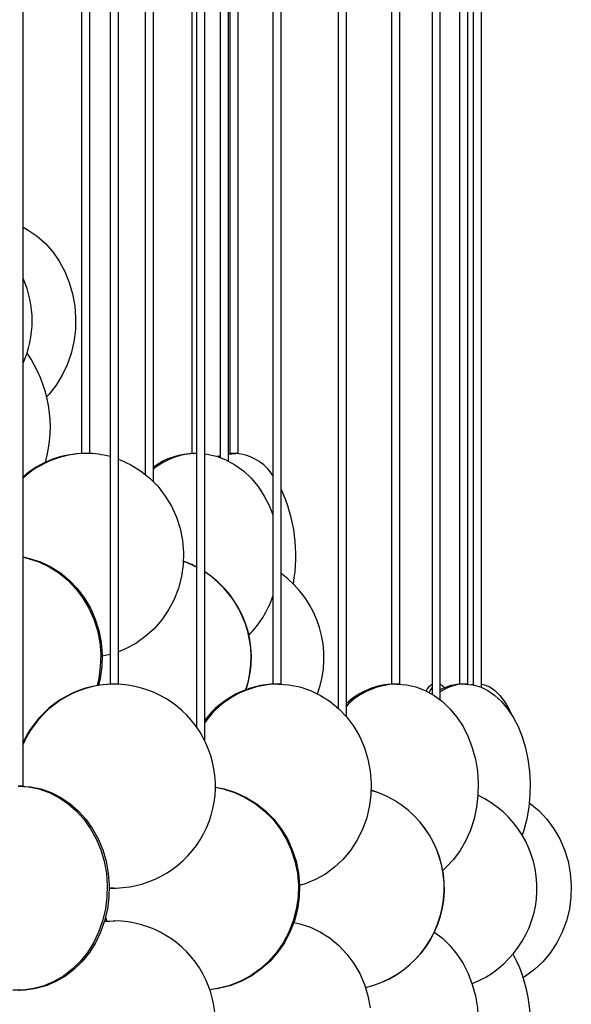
# Model space of a CAD drawing. Header units: millimetres. Extents: x 689 to 2936, y 194 to 2979.
# Tile 13 of 45: x 1106 to 1241, y 1509 to 1750. Entities that reach past the tile are written whole.
import ezdxf

# ---------------------------------------------------------------- set-up
doc = ezdxf.new("R2010")
doc.units = ezdxf.units.MM

msp = doc.modelspace()

# ---------------------------------------------------------------- linework, layer by layer
at = {"color": 7, "linetype": 'Continuous', "lineweight": 25}
for p, q in [((1128.29, 2137.99), (1128.29, 1587.49)), ((1130.29, 1587.49), (1130.29, 2137.99)), ((1170.12, 1587.49), (1170.12, 2124.13)), ((1168.12, 2121.43), (1168.12, 1587.49)), ((1197.15, 2116.36), (1197.15, 1587.49)), ((1199.15, 1587.49), (1199.15, 2117.65)), ((1213.79, 2113.77), (1213.79, 1587.49)), ((1215.79, 1587.49), (1215.79, 2114.39)), ((1106.97, 1562.49), (1106.97, 2112.99)), ((1149.44, 2112.99), (1149.44, 1576.95)), ((1151.44, 1573.53), (1151.44, 2112.99)), ((1184.1, 2112.99), (1184.1, 1581.58)), ((1186.1, 1579.49), (1186.1, 2112.99)), ((1207.09, 2112.99), (1207.09, 1585.02)), ((1209.09, 1583.63), (1209.09, 2112.99)), ((1217.17, 2112.99), (1217.17, 1587.29)), ((1219.17, 1586.69), (1219.17, 2112.99)), ((1123.31, 1643.99), (1123.31, 2068.04)), ((1121.31, 2064.58), (1121.31, 1643.99)), ((1148.29, 2056.99), (1148.29, 1643.99)), ((1136.88, 2054.49), (1136.88, 1638.86)), ((1138.88, 1637.07), (1138.88, 2054.49)), ((1155.25, 2054.49), (1155.25, 1642.99)), ((1157.25, 1642.12), (1157.25, 2054.49)), ((1157.59, 2054.55), (1157.59, 1643.99)), ((1159.59, 1643.99), (1159.59, 2054.78)), ((1123.31, 1643.99), (1121.31, 1643.99)), ((1121.81, 1643.99), (1121.81, 1643.99)), ((1122.81, 1643.99), (1122.81, 1643.99)), ((1149.44, 1643.99), (1148.29, 1643.99)), ((1148.7, 1643.99), (1148.82, 1643.99)), ((1155.04, 1643.06), (1155.25, 1643.16)), ((1157.25, 1643.94), (1158.19, 1643.99)), ((1159.59, 1643.99), (1157.59, 1643.99)), ((1130.29, 1587.49), (1128.29, 1587.49)), ((1170.12, 1587.49), (1168.12, 1587.49)), ((1197.15, 1587.49), (1197.15, 1587.47)), ((1199.15, 1587.49), (1197.15, 1587.49)), ((1199.15, 1587.47), (1199.15, 1587.49)), ((1213.79, 1587.49), (1213.79, 1587.47)), ((1215.79, 1587.49), (1213.79, 1587.49)), ((1215.79, 1587.47), (1215.79, 1587.49)), ((1216.68, 1587.38), (1217.17, 1587.46)), ((1106.97, 1562.49), (1105.78, 1562.49)), ((1129.2, 1537.49), (1128.07, 1537.51)), ((1129.2, 1537.49), (1129.38, 1537.49)), ((1126.88, 1529.36), (1129.38, 1529.49)), ((1126.89, 1529.38), (1129.2, 1529.49)), ((1129.38, 1529.49), (1129.2, 1529.49)), ((1105.73, 1512.49), (1106.21, 1512.49))]:
    msp.add_line(p, q, dxfattribs=at)
at = {"color": 7, "linetype": 'Continuous', "lineweight": 25, "flags": 128}
for points in [[(1106.97, 1699.42), (1108.22, 1698.73), (1110.41, 1697.22), (1112.42, 1695.43), (1114.24, 1693.36), (1115.84, 1691.06), (1117.19, 1688.56), (1118.28, 1685.88), (1119.1, 1683.08), (1119.62, 1680.18), (1119.84, 1677.23), (1119.77, 1674.27), (1119.39, 1671.34), (1118.73, 1668.48), (1117.77, 1665.74), (1116.55, 1663.14), (1115.07, 1660.74), (1113.36, 1658.55), (1112.77, 1657.91)], [(1151.44, 1643.88), (1151.98, 1643.81), (1154.34, 1643.29), (1156.63, 1642.42), (1158.82, 1641.23), (1160.89, 1639.72), (1162.79, 1637.93), (1164.51, 1635.86), (1166.02, 1633.56), (1167.3, 1631.06), (1168.12, 1628.99)], [(1154.57, 1643.22), (1154.74, 1643.29), (1155.25, 1643.48)], [(1157.25, 1643.81), (1157.26, 1643.81), (1159, 1643.99)], [(1130.29, 1642.59), (1130.74, 1642.42), (1133.32, 1641.23), (1135.74, 1639.72), (1137.98, 1637.93), (1140, 1635.86), (1141.78, 1633.56), (1143.28, 1631.06), (1144.49, 1628.38), (1145.4, 1625.58), (1145.98, 1622.68), (1146.23, 1619.73), (1146.14, 1616.77), (1145.73, 1613.84), (1144.98, 1610.98), (1143.92, 1608.24), (1142.56, 1605.64), (1140.92, 1603.24), (1139.02, 1601.05), (1136.89, 1599.12), (1134.55, 1597.46), (1132.04, 1596.11), (1130.29, 1595.38)], [(1106.97, 1618.64), (1108.58, 1618.29), (1111.21, 1617.42), (1113.73, 1616.23), (1116.1, 1614.72), (1118.29, 1612.93), (1120.26, 1610.86), (1121.99, 1608.56), (1123.46, 1606.06), (1124.64, 1603.38), (1125.53, 1600.58), (1126.09, 1597.68), (1126.34, 1594.73), (1126.26, 1591.77), (1125.85, 1588.84), (1125.47, 1587.2)], [(1106.97, 1618.57), (1108.21, 1618.29), (1110.84, 1617.42), (1113.36, 1616.23), (1115.73, 1614.72), (1117.92, 1612.93), (1119.89, 1610.86), (1121.62, 1608.56), (1123.09, 1606.06), (1124.27, 1603.38), (1125.16, 1600.58), (1125.72, 1597.68), (1125.97, 1594.73), (1125.88, 1591.77), (1125.48, 1588.84), (1125.09, 1587.14)], [(1128.29, 1594.75), (1126.67, 1594.38), (1126.35, 1594.32)], [(1169.32, 1587.49), (1172.03, 1587.31), (1174.7, 1586.79), (1177.29, 1585.92), (1179.77, 1584.73), (1182.11, 1583.22), (1184.26, 1581.43), (1186.21, 1579.36), (1187.91, 1577.06), (1189.36, 1574.56), (1190.53, 1571.88), (1191.39, 1569.08), (1191.95, 1566.18), (1192.19, 1563.23), (1192.11, 1560.27), (1191.71, 1557.34), (1191, 1554.48), (1189.98, 1551.74), (1188.67, 1549.14), (1187.09, 1546.74), (1185.26, 1544.55), (1183.21, 1542.62), (1180.96, 1540.96), (1178.55, 1539.61), (1176.01, 1538.58), (1174.63, 1538.17)], [(1198.45, 1587.49), (1200.81, 1587.31), (1203.13, 1586.79), (1205.39, 1585.92), (1207.55, 1584.73), (1209.59, 1583.22), (1211.46, 1581.43), (1213.16, 1579.36), (1214.65, 1577.06), (1215.91, 1574.56), (1216.92, 1571.88), (1217.68, 1569.08), (1218.17, 1566.18), (1218.38, 1563.23), (1218.31, 1560.27), (1217.96, 1557.34), (1217.34, 1554.48), (1216.45, 1551.74), (1215.31, 1549.14), (1213.93, 1546.74), (1212.34, 1544.55), (1210.55, 1542.62), (1209.71, 1541.86)], [(1215.18, 1587.49), (1217.06, 1587.31), (1218.92, 1586.79), (1220.72, 1585.92), (1222.45, 1584.73), (1224.07, 1583.22), (1225.57, 1581.43), (1226.93, 1579.36), (1228.12, 1577.06), (1229.12, 1574.56), (1229.94, 1571.88), (1230.54, 1569.08), (1230.93, 1566.18), (1231.1, 1563.23), (1231.04, 1560.27), (1230.76, 1557.34), (1230.26, 1554.48), (1229.55, 1551.74), (1229.15, 1550.49)], [(1219.17, 1587.46), (1219.92, 1587.31), (1221.21, 1586.79), (1222.46, 1585.92), (1223.66, 1584.73), (1224.79, 1583.22), (1225.83, 1581.43), (1226.41, 1580.21)], [(1206.36, 1585.43), (1206.63, 1585.92), (1207.09, 1586.58)], [(1105.73, 1562.49), (1108.31, 1562.31), (1110.86, 1561.79), (1113.34, 1560.92), (1115.71, 1559.73), (1117.94, 1558.22), (1120, 1556.43), (1121.86, 1554.36), (1123.49, 1552.06), (1124.87, 1549.56), (1125.98, 1546.88), (1126.81, 1544.08), (1127.35, 1541.18), (1127.58, 1538.23), (1127.5, 1535.27), (1127.12, 1532.34), (1126.44, 1529.48), (1125.46, 1526.74), (1124.21, 1524.14), (1122.7, 1521.74), (1120.95, 1519.55), (1118.99, 1517.62), (1116.84, 1515.96), (1114.54, 1514.61), (1112.11, 1513.58), (1109.59, 1512.88), (1107.02, 1512.53), (1104.46, 1512.53)], [(1106.21, 1562.49), (1108.8, 1562.31), (1111.35, 1561.79), (1113.82, 1560.92), (1116.19, 1559.73), (1118.42, 1558.22), (1120.48, 1556.43), (1122.34, 1554.36), (1123.97, 1552.06), (1125.36, 1549.56), (1126.47, 1546.88), (1127.3, 1544.08), (1127.83, 1541.18), (1128.06, 1538.23), (1127.99, 1535.27), (1127.6, 1532.34), (1126.92, 1529.48), (1125.95, 1526.74), (1124.7, 1524.14), (1123.19, 1521.74), (1121.44, 1519.55), (1119.48, 1517.62), (1117.33, 1515.96), (1115.02, 1514.61), (1112.6, 1513.58), (1110.08, 1512.88), (1107.51, 1512.53), (1106.21, 1512.49)], [(1153.96, 1562.2), (1155.95, 1561.79), (1158.68, 1560.92), (1161.29, 1559.73), (1163.75, 1558.22), (1166.01, 1556.43), (1168.06, 1554.36), (1169.86, 1552.06), (1171.38, 1549.56), (1172.6, 1546.88), (1173.52, 1544.08), (1174.1, 1541.18), (1174.36, 1538.23), (1174.27, 1535.27), (1173.85, 1532.34), (1173.1, 1529.48), (1172.03, 1526.74), (1170.65, 1524.14), (1168.99, 1521.74), (1167.06, 1519.55), (1164.9, 1517.62), (1162.54, 1515.96), (1160, 1514.61), (1157.33, 1513.58), (1154.56, 1512.88), (1152.63, 1512.61)], [(1153.96, 1562.24), (1156.22, 1561.79), (1158.95, 1560.92), (1161.56, 1559.73), (1164.02, 1558.22), (1166.28, 1556.43), (1168.33, 1554.36), (1170.13, 1552.06), (1171.65, 1549.56), (1172.87, 1546.88), (1173.79, 1544.08), (1174.37, 1541.18), (1174.63, 1538.23), (1174.54, 1535.27), (1174.12, 1532.34), (1173.37, 1529.48), (1172.3, 1526.74), (1170.92, 1524.14), (1169.26, 1521.74), (1167.34, 1519.55), (1165.18, 1517.62), (1162.81, 1515.96), (1160.27, 1514.61), (1157.6, 1513.58), (1154.83, 1512.88), (1152.64, 1512.58)], [(1230.89, 1558.38), (1231.1, 1558.22), (1233.25, 1556.43), (1235.19, 1554.36), (1236.89, 1552.06), (1238.33, 1549.56), (1239.49, 1546.88), (1240.35, 1544.08), (1240.91, 1541.18), (1241.15, 1538.23), (1241.07, 1535.27), (1240.67, 1532.34), (1239.96, 1529.48), (1238.94, 1526.74), (1237.64, 1524.14), (1236.07, 1521.74), (1234.24, 1519.55), (1232.2, 1517.62), (1229.96, 1515.96), (1229.43, 1515.63)], [(1127.52, 1529.43), (1127.5, 1529.48), (1127.2, 1530.48)], [(1173.25, 1529.12), (1174.7, 1528.79), (1177.29, 1527.92), (1179.77, 1526.73), (1182.11, 1525.22), (1184.26, 1523.43), (1186.21, 1521.36), (1187.91, 1519.06), (1189.36, 1516.56), (1190.53, 1513.88), (1191.39, 1511.08), (1191.95, 1508.18)], [(1207.75, 1526.6), (1209.59, 1525.22), (1211.46, 1523.43), (1213.16, 1521.36), (1214.65, 1519.06), (1215.91, 1516.56), (1216.92, 1513.88), (1217.68, 1511.08), (1218.17, 1508.18), (1218.38, 1505.23), (1218.31, 1502.27), (1217.96, 1499.34), (1217.34, 1496.48), (1216.45, 1493.74), (1215.31, 1491.14), (1213.93, 1488.74), (1212.34, 1486.55), (1210.55, 1484.62), (1209.71, 1483.86)]]:
    msp.add_lwpolyline(points, dxfattribs=at)
at = {"color": 7, "linetype": 'Continuous', "lineweight": 25}
for centre, radius, start, end in [((1083.96, 1676.49), 25.25, 335.6472, 24.3528), ((1081.89, 1650.41), 31.76, 344.295, 34.8718), ((1122.54, 1620.87), 23.12, 90.2094, 132.3549), ((1122.23, 1620.89), 23.1, 90.2021, 131.3501), ((1122.45, 1621.29), 22.7, 75.1014, 89.9847), ((1149.77, 1626.46), 17.53, 91.0966, 128.3873), ((1149.16, 1626.56), 17.43, 90.5301, 126.1313), ((1158.14, 1632.13), 11.89, 32.8683, 85.8507), ((1134.9, 1618.96), 38.84, 349.7633, 24.9053), ((1137.91, 1594.07), 24.92, 62.4479, 70.5715), ((1137.84, 1594.07), 24.92, 62.2781, 70.4148), ((1137.84, 1593.99), 25.02, 341.8129, 57.0917), ((1137.77, 1593.99), 25.02, 341.7465, 56.9128), ((1155.19, 1593.98), 25.44, 339.6216, 54.0459), ((1144.33, 1617.15), 25.15, 315.4338, 341.0702), ((1129.48, 1562.91), 24.58, 90.2441, 156.3422), ((1129.3, 1562.92), 24.57, 90.2381, 155.0765), ((1129.07, 1562.5), 24.99, 267.7205, 89.2816), ((1169.21, 1565.27), 22.22, 90.7328, 143.1008), ((1169.62, 1565.22), 22.27, 90.765, 144.7481), ((1198.8, 1569.8), 17.69, 91.1364, 135.8854), ((1198.17, 1569.93), 17.57, 91.049, 133.3945), ((1208.83, 1584.23), 3.6, 118.9084, 153.6959), ((1215.36, 1576.22), 11.27, 90.8957, 123.7712), ((1214.5, 1576.57), 10.91, 90.4895, 119.7285), ((1207.98, 1585.02), 2.61, 35.8449, 64.7214), ((1185.1, 1537.49), 25, 283.1619, 73.5313), ((1185.05, 1537.49), 25, 283.2517, 73.434), ((1207.61, 1537.49), 25.15, 291.5569, 64.8366), ((1129.07, 1504.5), 24.99, 267.7205, 89.2816), ((1194.79, 1504.37), 36.36, 340.9271, 27.8506)]:
    msp.add_arc(centre, radius, start, end, dxfattribs=at)

doc.saveas('drawing.dxf')
